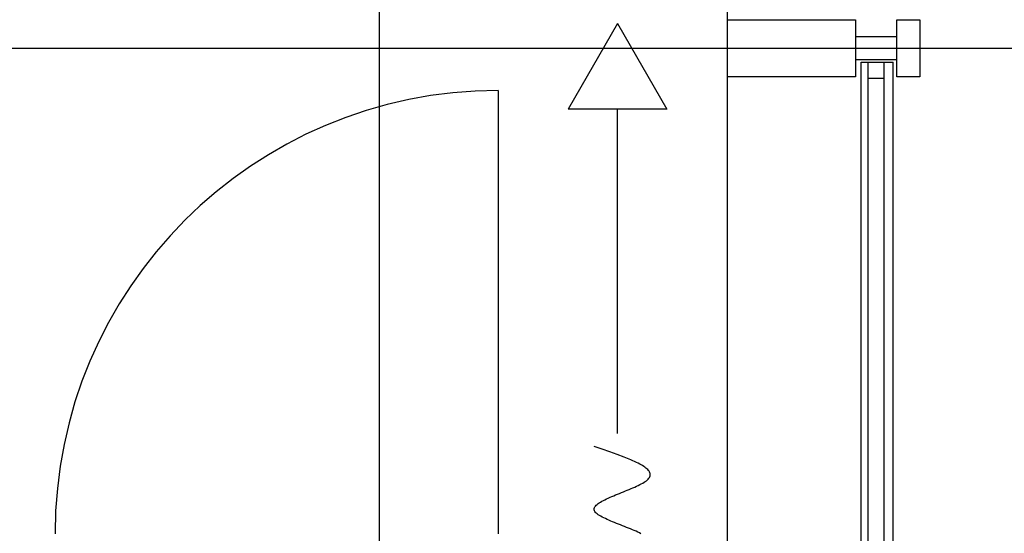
# Model space of a CAD drawing. Header units: millimetres. Extents: x 2502971067 to 2502991033, y 5626762590 to 5626807088.
# Tile 61 of 109: x 2502989135 to 2502989997, y 5626783985 to 5626784435. Entities that reach past the tile are written whole.
import ezdxf

# ---------------------------------------------------------------- set-up
doc = ezdxf.new("R2010")
doc.units = ezdxf.units.MM
for name, color, linetype in [('A_Fenster-Fassade', 2, 'Continuous'), ('A_Raster', 253, 'Continuous'), ('I_Möbel', 2, 'Continuous')]:
    doc.layers.add(name, color=color, linetype=linetype)

msp = doc.modelspace()

# ---------------------------------------------------------------- linework, layer by layer
at = {"layer": 'A_Fenster-Fassade'}
for p, q in [((2502989755, 5626772434.99819), (2502989755, 5626805959.996645)), ((2502989755, 5626784434.9972), (2502989867.189, 5626784434.9972)), ((2502989867.189, 5626784434.9972), (2502989867.189, 5626784384.9972)), ((2502989903.489, 5626784434.9972), (2502989923.489, 5626784434.9972)), ((2502989903.489, 5626784384.9962), (2502989903.489, 5626784434.9962)), ((2502989923.489, 5626784434.9962), (2502989923.489, 5626784384.9962)), ((2502989903.495, 5626784419.9972), (2502989867.195, 5626784419.9972)), ((2502989903.495, 5626784399.9972), (2502989867.195, 5626784399.9972)), ((2502989872.189, 5626784397.77439), (2502989900.189, 5626784397.77439)), ((2502989872.189, 5626783222.22795), (2502989872.189, 5626784397.77439)), ((2502989878.189, 5626783222.22795), (2502989878.189, 5626784397.77439)), ((2502989892.189, 5626783222.22795), (2502989892.189, 5626784397.77439)), ((2502989900.189, 5626783222.22795), (2502989900.189, 5626784397.77439)), ((2502989867.189, 5626784384.9982), (2502989755, 5626784384.9982)), ((2502989878.189, 5626784383.77439), (2502989892.189, 5626784383.77439)), ((2502989923.489, 5626784384.9972), (2502989903.489, 5626784384.9972))]:
    msp.add_line(p, q, dxfattribs=at)
at = {"layer": 'A_Raster'}
for p, q in [((2502989450, 5626806160), (2502989450, 5626762660)), ((2502971300, 5626784410), (2502990800, 5626784410))]:
    msp.add_line(p, q, dxfattribs=at)
at = {"layer": 'I_Möbel'}
for p, q in [((2502989658.65571, 5626784431.56846), (2502989615.37317, 5626784356.60088)), ((2502989658.65571, 5626784431.56846), (2502989701.93826, 5626784356.60088)), ((2502989553.99555, 5626784372.99509), (2502989553.99555, 5626783984.993)), ((2502989701.93826, 5626784356.60088), (2502989615.37317, 5626784356.60088)), ((2502989658.65571, 5626784072.63282), (2502989658.65571, 5626784356.60088)), ((2502989645.10568, 5626784058.89439), (2502989638.19572, 5626784061.20449)), ((2502989651.89358, 5626784056.5843), (2502989645.10568, 5626784058.89439)), ((2502989658.4374, 5626784054.2742), (2502989651.89358, 5626784056.5843)), ((2502989664.61508, 5626784051.9641), (2502989658.4374, 5626784054.2742)), ((2502989670.30458, 5626784049.654), (2502989664.61508, 5626784051.9641)), ((2502989675.38385, 5626784047.34391), (2502989670.30458, 5626784049.654)), ((2502989676.7704, 5626784046.65088), (2502989675.38385, 5626784047.34391)), ((2502989678.08774, 5626784045.95785), (2502989676.7704, 5626784046.65088)), ((2502989679.33259, 5626784045.26482), (2502989678.08774, 5626784045.95785)), ((2502989680.50164, 5626784044.57179), (2502989679.33259, 5626784045.26482)), ((2502989681.59161, 5626784043.87876), (2502989680.50164, 5626784044.57179)), ((2502989682.59921, 5626784043.18573), (2502989681.59161, 5626784043.87876)), ((2502989683.52112, 5626784042.4927), (2502989682.59921, 5626784043.18573)), ((2502989684.35407, 5626784041.79967), (2502989683.52112, 5626784042.4927)), ((2502989685.09475, 5626784041.10664), (2502989684.35407, 5626784041.79967)), ((2502989685.73986, 5626784040.41361), (2502989685.09475, 5626784041.10664)), ((2502989686.28612, 5626784039.72058), (2502989685.73986, 5626784040.41361)), ((2502989686.73023, 5626784039.02755), (2502989686.28612, 5626784039.72058)), ((2502989687.06889, 5626784038.33452), (2502989686.73023, 5626784039.02755)), ((2502989680.76415, 5626784029.32514), (2502989681.93284, 5626784030.01817)), ((2502989681.93284, 5626784030.01817), (2502989683.00709, 5626784030.7112)), ((2502989683.00709, 5626784030.7112), (2502989683.97942, 5626784031.40423)), ((2502989683.97942, 5626784031.40423), (2502989684.84237, 5626784032.09726)), ((2502989684.84237, 5626784032.09726), (2502989685.58845, 5626784032.79029)), ((2502989685.58845, 5626784032.79029), (2502989686.2102, 5626784033.48332)), ((2502989686.2102, 5626784033.48332), (2502989686.70194, 5626784034.17635)), ((2502989686.70194, 5626784034.17635), (2502989687.06516, 5626784034.86938)), ((2502989687.06516, 5626784034.86938), (2502989687.30316, 5626784035.56241)), ((2502989687.29881, 5626784037.6415), (2502989687.06889, 5626784038.33452)), ((2502989687.41669, 5626784036.94847), (2502989687.29881, 5626784037.6415)), ((2502989687.30316, 5626784035.56241), (2502989687.41924, 5626784036.25544)), ((2502989687.41924, 5626784036.25544), (2502989687.41669, 5626784036.94847)), ((2502989662.09368, 5626784021.00879), (2502989663.81276, 5626784021.70182)), ((2502989663.81276, 5626784021.70182), (2502989665.52706, 5626784022.39485)), ((2502989665.52706, 5626784022.39485), (2502989667.22914, 5626784023.08788)), ((2502989667.22914, 5626784023.08788), (2502989668.91151, 5626784023.78091)), ((2502989668.91151, 5626784023.78091), (2502989670.56669, 5626784024.47394)), ((2502989670.56669, 5626784024.47394), (2502989672.18722, 5626784025.16697)), ((2502989672.18722, 5626784025.16697), (2502989673.76562, 5626784025.86)), ((2502989673.76562, 5626784025.86), (2502989675.29443, 5626784026.55303)), ((2502989675.29443, 5626784026.55303), (2502989676.76615, 5626784027.24606)), ((2502989676.76615, 5626784027.24606), (2502989678.17333, 5626784027.93908)), ((2502989678.17333, 5626784027.93908), (2502989679.50849, 5626784028.63211)), ((2502989679.50849, 5626784028.63211), (2502989680.76415, 5626784029.32514)), ((2502989642.7129, 5626784011.99941), (2502989643.81379, 5626784012.69244)), ((2502989643.81379, 5626784012.69244), (2502989645.00707, 5626784013.38547)), ((2502989645.00707, 5626784013.38547), (2502989646.28527, 5626784014.0785)), ((2502989646.28527, 5626784014.0785), (2502989647.64091, 5626784014.77153)), ((2502989647.64091, 5626784014.77153), (2502989649.06653, 5626784015.46456)), ((2502989649.06653, 5626784015.46456), (2502989650.55465, 5626784016.15759)), ((2502989650.55465, 5626784016.15759), (2502989652.09779, 5626784016.85062)), ((2502989652.09779, 5626784016.85062), (2502989653.68848, 5626784017.54364)), ((2502989653.68848, 5626784017.54364), (2502989655.31926, 5626784018.23667)), ((2502989655.31926, 5626784018.23667), (2502989656.98264, 5626784018.9297)), ((2502989656.98264, 5626784018.9297), (2502989658.67115, 5626784019.62273)), ((2502989658.67115, 5626784019.62273), (2502989660.37733, 5626784020.31576)), ((2502989660.37733, 5626784020.31576), (2502989662.09368, 5626784021.00879)), ((2502989638.12877, 5626784006.45517), (2502989638.22147, 5626784007.1482)), ((2502989638.19572, 5626784005.76215), (2502989638.12877, 5626784006.45517)), ((2502989638.42713, 5626784005.06912), (2502989638.19572, 5626784005.76215)), ((2502989638.22147, 5626784007.1482), (2502989638.46635, 5626784007.84123)), ((2502989638.81706, 5626784004.37609), (2502989638.42713, 5626784005.06912)), ((2502989638.46635, 5626784007.84123), (2502989638.85594, 5626784008.53426)), ((2502989639.35694, 5626784003.68306), (2502989638.81706, 5626784004.37609)), ((2502989638.85594, 5626784008.53426), (2502989639.38276, 5626784009.22729)), ((2502989639.38276, 5626784009.22729), (2502989640.03934, 5626784009.92032)), ((2502989640.03934, 5626784009.92032), (2502989640.8182, 5626784010.61335)), ((2502989640.8182, 5626784010.61335), (2502989641.71188, 5626784011.30638)), ((2502989641.71188, 5626784011.30638), (2502989642.7129, 5626784011.99941)), ((2502989640.03817, 5626784002.99003), (2502989639.35694, 5626784003.68306)), ((2502989640.85215, 5626784002.297), (2502989640.03817, 5626784002.99003)), ((2502989641.79029, 5626784001.60397), (2502989640.85215, 5626784002.297)), ((2502989642.84401, 5626784000.91094), (2502989641.79029, 5626784001.60397)), ((2502989644.0047, 5626784000.21791), (2502989642.84401, 5626784000.91094)), ((2502989645.26377, 5626783999.52488), (2502989644.0047, 5626784000.21791)), ((2502989646.61263, 5626783998.83185), (2502989645.26377, 5626783999.52488)), ((2502989648.0427, 5626783998.13882), (2502989646.61263, 5626783998.83185)), ((2502989649.54536, 5626783997.44579), (2502989648.0427, 5626783998.13882)), ((2502989651.11204, 5626783996.75276), (2502989649.54536, 5626783997.44579)), ((2502989652.73414, 5626783996.05973), (2502989651.11204, 5626783996.75276)), ((2502989654.40306, 5626783995.36671), (2502989652.73414, 5626783996.05973)), ((2502989656.11021, 5626783994.67368), (2502989654.40306, 5626783995.36671)), ((2502989657.84701, 5626783993.98065), (2502989656.11021, 5626783994.67368)), ((2502989659.60485, 5626783993.28762), (2502989657.84701, 5626783993.98065)), ((2502989661.37515, 5626783992.59459), (2502989659.60485, 5626783993.28762)), ((2502989663.14931, 5626783991.90156), (2502989661.37515, 5626783992.59459)), ((2502989664.91873, 5626783991.20853), (2502989663.14931, 5626783991.90156)), ((2502989666.67484, 5626783990.5155), (2502989664.91873, 5626783991.20853)), ((2502989668.40902, 5626783989.82247), (2502989666.67484, 5626783990.5155)), ((2502989670.11269, 5626783989.12944), (2502989668.40902, 5626783989.82247)), ((2502989671.77726, 5626783988.43641), (2502989670.11269, 5626783989.12944)), ((2502989673.39414, 5626783987.74338), (2502989671.77726, 5626783988.43641)), ((2502989674.95472, 5626783987.05035), (2502989673.39414, 5626783987.74338)), ((2502989676.45042, 5626783986.35732), (2502989674.95472, 5626783987.05035)), ((2502989677.87265, 5626783985.66429), (2502989676.45042, 5626783986.35732)), ((2502989679.21281, 5626783984.97127), (2502989677.87265, 5626783985.66429))]:
    msp.add_line(p, q, dxfattribs=at)
msp.add_arc((2502989554.00209, 5626783984.98975), 388.002088, 90, 180, dxfattribs=at)

doc.saveas('drawing.dxf')
